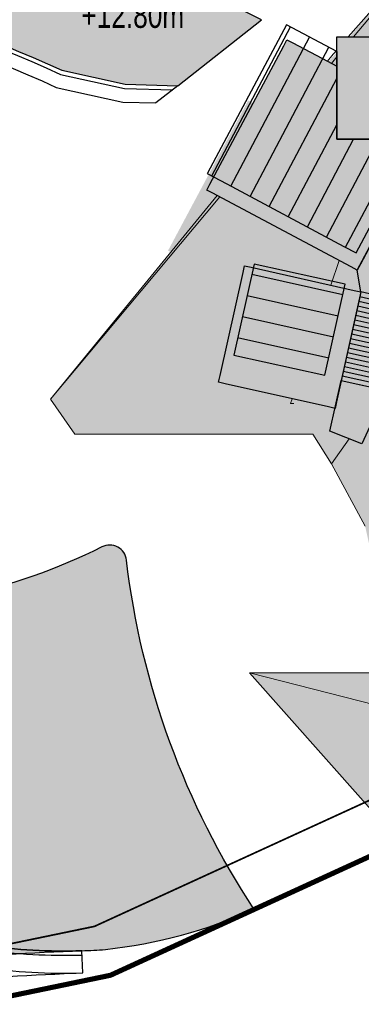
# Model space of a CAD drawing. Header units: millimetres. Extents: x -1402 to -179, y -280 to 6164.
# Tile 208 of 212: x -436 to -416, y 6056 to 6114. Entities that reach past the tile are written whole.
import ezdxf
from ezdxf.xclip import XClip

# ---------------------------------------------------------------- set-up
doc = ezdxf.new("R2010")
doc.units = ezdxf.units.MM
doc.header["$XCLIPFRAME"] = 0
doc.linetypes.add('AJN-Limite', pattern=[1.25, 0.5, -0.25, 0, -0.25, 0, -0.25])
doc.linetypes.add('DASH', pattern=[0.35, 0.25, -0.1])
doc.layers.get('0').update_dxf_attribs({"linetype": 'CONTINUOUS'})
for name, color, linetype in [('AJN-2-SBT-V', 51, 'CONTINUOUS'), ('AJN-6-PARCOURS-V', 251, 'CONTINUOUS'), ('AJN-6-PERGOLAS', 251, 'CONTINUOUS'), ('AJN-8-251-H', 251, 'CONTINUOUS'), ('AJN-8-254-H', 254, 'CONTINUOUS')]:
    doc.layers.add(name, color=color, linetype=linetype)
doc.layers.add('AJN-6-Etang', color=7, linetype='CONTINUOUS', lineweight=15, true_color=0x46a499)
doc.layers.add('AJN-6-PARCOURS-H', color=7, linetype='CONTINUOUS', true_color=0xe3e3e3)
doc.layers.add('AJN-6-TERRAIN', color=7, linetype='CONTINUOUS', true_color=0xf2f2f2)
for name, color, linetype, lineweight in [('AJN-7-500-A', 10, 'CONTINUOUS', 18), ('GEO-1-EXI-V', 161, 'CONTINUOUS', 5), ('GEO-1-LIM-V', 10, 'AJN-Limite', 25)]:
    doc.layers.add(name, color=color, linetype=linetype, lineweight=lineweight)
doc.styles.get("Standard").update_dxf_attribs({"font": 'rs.shx', "bigfont": 'hztxt.shx'})

# ---------------------------------------------------------------- blocks, each defined once
blk = doc.blocks.new('A$C1B290AED')
at = {"layer": 'AJN-6-Etang', "transparency": 33554687}
h = blk.add_hatch(color=256, dxfattribs=at)
h.dxf.hatch_style = 1
h.set_gradient(color1=(181, 223, 247), color2=(190, 227, 248), rotation=200, centered=1, tint=0.800000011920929, name='INVCURVED')
edge = h.paths.add_edge_path()
edge.add_arc((86.62953691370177, 9.42621878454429), 48.59942386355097, 271.88217213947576, 287.1990401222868, ccw=False)
edge.add_arc((87.4561888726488, -15.72909458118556), 23.43053147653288, 239.7886438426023, 271.8821721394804, ccw=False)
edge.add_arc((30.99124753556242, -112.7013623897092), 88.78315006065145, 59.78864384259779, 78.26572130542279)
edge.add_arc((42.62962682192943, -56.67058852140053), 31.55641249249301, 78.26572130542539, 89.68140653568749)
edge.add_arc((42.68885698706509, -46.01875825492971), 20.90441755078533, 89.68140653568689, 111.9626876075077)
edge.add_arc((41.04346305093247, -41.93861731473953), 16.50500039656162, 111.9626876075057, 125.3464136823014)
edge.add_arc((-90.34393129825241, 143.3080792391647), 210.6050741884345, 303.12803327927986, 305.34641368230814, ccw=False)
edge.add_arc((16.16515037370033, -19.90191392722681), 15.71616647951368, 284.1231392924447, 303.12803327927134, ccw=False)
edge.add_arc((9.015696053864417, 8.512683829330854), 45.01640645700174, 276.90927134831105, 284.12313929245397, ccw=False)
edge.add_arc((8.396490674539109, 13.62258834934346), 50.1636911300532, 268.3482276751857, 276.90927134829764, ccw=False)
edge.add_arc((-4.023747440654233, -38.73417713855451), 11.19536384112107, 1.5457234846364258, 11.4056003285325, ccw=False)
edge.add_arc((22.57690898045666, 46.31565562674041), 86.13736223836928, 259.6947163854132, 283.5137653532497)
edge.add_arc((56.20475297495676, -111.3770944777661), 75.1623991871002, 87.18299893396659, 100.34660674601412, ccw=False)
edge.add_arc((44.13325117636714, -141.9079321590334), 106.7727414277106, 65.65198437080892, 81.50899175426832, ccw=False)
edge.add_line((88.15330325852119, -44.63176176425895), (91.8569539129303, -45.45275810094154))
edge.add_line((91.8569539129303, -45.45275810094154), (94.95670069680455, -45.53569854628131))
edge.add_line((94.95670069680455, -45.53569854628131), (99.85682884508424, -41.6682274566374))
edge.add_line((99.85682884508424, -41.6682274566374), (98.92708259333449, -41.19910541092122))
edge.add_line((98.92708259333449, -41.19910541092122), (103.2308560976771, -36.65188326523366))
edge.add_line((103.2308560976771, -36.65188326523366), (104.6153512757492, -33.5079696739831))
edge.add_line((104.6153512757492, -33.5079696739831), (100.9999999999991, -36.99999999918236))
at = {"layer": 'AJN-2-SBT-V', "linetype": 'Continuous', "flags": 128}
blk.add_lwpolyline([(100.9999999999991, -36.99999999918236, -0.06693212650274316), (88.2257457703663, -39.14698491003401, -0.1409570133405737), (75.666150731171, -35.97717611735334, 0.08079658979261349), (49.04735240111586, -25.77366362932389, 0.04985155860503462), (42.80509550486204, -25.11466387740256, 0.09752789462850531), (34.87054818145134, -26.63142423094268, 0.05846399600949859), (31.49501391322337, -28.47599657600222, -0.009679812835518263), (24.75422031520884, -33.06343991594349, -0.08311509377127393), (19.99999999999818, -35.14303649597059, -0.03148683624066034), (14.43105634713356, -36.17680848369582, -0.03737198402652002), (6.950528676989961, -36.52025861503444, -0.04304839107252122), (7.167542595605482, -38.43218564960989, 0.1043060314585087), (42.70539904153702, -37.436890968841, -0.05750031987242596), (59.8986946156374, -36.30552165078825, -0.069299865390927), (88.15330325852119, -44.63176176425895), (91.8569539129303, -45.45275810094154), (94.95670069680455, -45.53569854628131), (99.85682884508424, -41.6682274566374), (98.92708259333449, -41.19910541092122), (103.2308560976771, -36.65188326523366), (104.6153512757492, -33.5079696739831)], format="xyb", close=True, dxfattribs=at)
at = {"layer": 'AJN-8-251-H', "linetype": 'Continuous'}
blk.add_line((94.95670069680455, -45.53569854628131), (93.6695012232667, -46.55163253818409), dxfattribs=at)
at = {"layer": 'AJN-8-251-H', "linetype": 'Continuous', "flags": 128}
for points in [[(7.171516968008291, -38.68699286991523, 0.1041409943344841), (42.75708817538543, -37.68158672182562, -0.05743574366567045), (59.87403712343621, -36.55461185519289, -0.06933178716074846), (88.07385485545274, -44.87021892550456), (91.826278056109, -45.70202677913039), (94.65022463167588, -45.77758759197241)], [(7.14571601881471, -39.49526685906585, 0.1037323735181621), (42.92235172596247, -38.46464334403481, -0.05722680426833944), (59.7951734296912, -37.35171643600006, -0.06943436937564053), (87.81941730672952, -45.63323691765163), (91.72811531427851, -46.49968654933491), (93.6695012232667, -46.55163253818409)]]:
    blk.add_lwpolyline(points, format="xyb", dxfattribs=at)
at = {"layer": 'AJN-7-500-A', "insert": (92.30996634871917, -42.16510397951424), "char_height": 1.499999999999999, "attachment_point": 8}
blk.add_mtext_dynamic_manual_height_columns('{\\fSwis721 LtCn BT|b0|i0|c0|p34;+12.80m}', width=11.10498822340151, gutter_width=35.69431197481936, heights=[0], dxfattribs=at)
blk = doc.blocks.new('A$C286A4316')
at = {"layer": 'AJN-6-Etang', "transparency": 33554687}
h = blk.add_hatch(color=256, dxfattribs=at)
h.dxf.hatch_style = 1
h.set_gradient(color1=(188, 236, 246), rotation=200, centered=1, tint=0.800000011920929, name='INVCURVED')
h.paths.add_polyline_path([(-27.60202240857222, 17.55884769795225, -0.07481121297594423), (-77.7403625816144, 25.03000989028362, 0.2456448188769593), (-78.65130117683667, 24.86002324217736, -0.02511659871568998), (-84.02734011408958, 21.05429115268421, 0.2902374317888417), (-84.48346753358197, 20.08555095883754, 0.0176722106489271), (-82.61423160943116, 8.520338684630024, -0.04417284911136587), (-81.3888328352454, -0.5963361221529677, 0.1277813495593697), (-73.17997165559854, -7.525164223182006, 0.1558683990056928), (-66.34932535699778, -8.471079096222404, 0.05108171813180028), (-58.65575512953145, -6.310999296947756, -0.03320750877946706), (-44.646321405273, -1.832637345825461, -0.04177237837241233), (-34.82197686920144, -0.7678780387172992, -0.03783789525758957), (-15.83746115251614, -2.105843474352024, 0.04486975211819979), (-10.10500299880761, -2.429041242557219, 0.01077716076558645), (-8.725417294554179, -2.353208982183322, 0.07664147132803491), (-7.105427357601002e-15, 8.881784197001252e-15, -0.1169123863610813), (-7.491359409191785, 20.50361688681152, 0.5202008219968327), (-8.933280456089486, 21.27997831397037, -0.06521763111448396), (-17.24888047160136, 18.3833381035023, -0.04920693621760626)])
h = blk.add_hatch(color=256, dxfattribs=at)
h.dxf.hatch_style = 1
h.set_gradient(color1=(98, 211, 234), color2=(237, 250, 252), rotation=220, centered=1, tint=0.800000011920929, name='INVCURVED')
h.paths.add_polyline_path([(-44.62257594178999, -10.73617759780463, 0.05049637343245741), (-38.77545148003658, -7.975293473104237, -0.09955463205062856), (-27.71932756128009, -4.019556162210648, -0.02755061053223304), (-10.1050029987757, -2.429041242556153, -0.04486975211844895), (-15.83746115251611, -2.105843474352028, 0.03783789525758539), (-34.8219768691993, -0.7678780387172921, 0.04177237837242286), (-44.64632140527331, -1.832637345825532, 0.03320750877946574), (-58.65575512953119, -6.310999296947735, -0.05108171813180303), (-66.34932535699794, -8.471079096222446, -0.1558683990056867), (-73.17997165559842, -7.525164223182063, -0.1277813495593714), (-81.38883283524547, -0.5963361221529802, -0.05730836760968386), (-82.09510377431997, -7.87915294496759, 0.1191296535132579), (-67.66829916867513, -13.52499113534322, 0.04944733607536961), (-59.75139132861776, -13.81857299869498, 0.0697347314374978)])
at = {"layer": 'AJN-2-SBT-V', "flags": 128}
for points in [[(-7.491359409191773, 20.50361688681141, 0.520200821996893), (-8.933280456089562, 21.27997831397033, -0.06521763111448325), (-17.24888047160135, 18.3833381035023, -0.04920693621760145), (-27.6020224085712, 17.55884769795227, -0.07481121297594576), (-77.74036258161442, 25.03000989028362, 0.2456448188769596), (-78.65130117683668, 24.86002324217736, -0.02511659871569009), (-84.02734011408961, 21.05429115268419, 0.2902374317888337), (-84.48346753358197, 20.08555095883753, 0.01767221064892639), (-82.61423160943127, 8.520338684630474, -0.04417284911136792), (-81.38883283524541, -0.596336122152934, 0.127781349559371), (-73.17997165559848, -7.52516422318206, 0.1558683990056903), (-66.34932535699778, -8.471079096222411, 0.05108171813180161), (-58.65575512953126, -6.310999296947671, -0.0332075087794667), (-44.64632140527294, -1.832637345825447, -0.04177237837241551), (-34.82197686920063, -0.7678780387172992, -0.03783789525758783), (-15.8374611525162, -2.105843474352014, 0.04486975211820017), (-10.10500299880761, -2.429041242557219, 0.01077716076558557), (-8.72541729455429, -2.353208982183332, 0.07664147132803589), (0, 0, -0.1169123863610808)], [(-27.71932756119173, -4.019556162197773, -0.02755061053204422), (-10.10500299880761, -2.429041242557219, -0.04486975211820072), (-15.83746115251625, -2.105843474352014, 0.03783789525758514), (-34.82197686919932, -0.7678780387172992, 0.04177237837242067), (-44.64632140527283, -1.832637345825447, 0.03320750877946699), (-58.65575512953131, -6.310999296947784, -0.0510817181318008), (-66.34932535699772, -8.471079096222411, -0.1558683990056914), (-73.17997165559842, -7.52516422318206, -0.1277813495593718), (-81.38883283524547, -0.596336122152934, -0.05730836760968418), (-82.09510377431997, -7.879152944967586, 0.1191296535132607), (-67.66829916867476, -13.52499113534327, 0.04944733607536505), (-59.75139132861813, -13.818572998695, 0.06973473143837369), (-44.62257594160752, -10.73617759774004, 0.05049637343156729), (-38.77545147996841, -7.975293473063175, -0.09955463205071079)]]:
    blk.add_lwpolyline(points, format="xyb", close=True, dxfattribs=at)
at = {"layer": 'AJN-8-251-H', "linetype": 'Continuous'}
blk.add_line((-10.0595575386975, -3.728246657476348), (-10.10500299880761, -2.429041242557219), dxfattribs=at)
at = {"layer": 'AJN-8-251-H', "linetype": 'Continuous', "flags": 128}
for points in [[(-81.38403889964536, -1.030946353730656, 0.123578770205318), (-73.28800436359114, -7.750616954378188, 0.155868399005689), (-66.30662510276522, -8.717405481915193, 0.05108171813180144), (-58.56400278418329, -6.54355360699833, -0.03319291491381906), (-44.59242450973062, -2.076843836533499, -0.04173485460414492), (-34.81825780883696, -1.017861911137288, -0.03783311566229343), (-15.87383162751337, -2.35318370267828, 0.04486975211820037), (-10.09666487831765, -2.678902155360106, 3.108119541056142e-06), (-10.09626347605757, -2.67888875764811)], [(-81.42016368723, -2.693573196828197, 0.1088100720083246), (-73.74174173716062, -8.69751842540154, 0.1558683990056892), (-66.12728403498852, -9.751976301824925, 0.05108171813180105), (-58.17864293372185, -7.52028170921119, -0.03313073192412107), (-44.3661251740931, -3.102532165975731, -0.04157415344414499), (-34.80260791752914, -2.067794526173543, -0.03781277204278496), (-16.02658762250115, -3.39201266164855, 0.04486975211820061), (-10.06164477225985, -3.728317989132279, 1.565343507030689e-05), (-10.05955748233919, -3.728248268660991)], [(-82.41692937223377, -9.235677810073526, 0.1153320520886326), (-67.84440022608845, -14.81300837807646, 0.04944733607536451), (-59.67116956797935, -15.11609543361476, 0.06973473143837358), (-44.18875304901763, -11.96165615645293, 0.05049637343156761), (-38.10478981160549, -9.088941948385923, -0.09955463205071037), (-27.53130764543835, -5.305887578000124, -0.02755061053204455), (-10.0595575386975, -3.728246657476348)]]:
    blk.add_lwpolyline(points, format="xyb", dxfattribs=at)
blk = doc.blocks.new('929-esc')
at = {"layer": 'AJN-6-PARCOURS-H', "linetype": 'Continuous'}
h = blk.add_hatch(color=256, dxfattribs=at)
h.dxf.hatch_style = 1
h.paths.add_polyline_path([(2.638722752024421, -1.4210854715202e-14), (4.638722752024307, -1.27897692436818e-13), (4.638722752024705, 5.31999999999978), (2.638722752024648, 5.319999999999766)])
at = {"layer": 'AJN-6-PARCOURS-V', "linetype": 'Continuous'}
blk.add_lwpolyline([(2.638722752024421, -1.4210854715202e-14), (4.638722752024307, -1.27897692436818e-13), (4.638722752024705, 5.31999999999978), (2.638722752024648, 5.319999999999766)], close=True, dxfattribs=at)
at = {"layer": 'AJN-6-PARCOURS-V', "linetype": 'Continuous', "flags": 128}
for points in [[(2.638722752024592, 5.039999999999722), (4.638722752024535, 5.039999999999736)], [(2.638722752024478, 4.75999999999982), (4.638722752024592, 4.759999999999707)], [(2.638722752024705, 4.479999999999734), (4.638722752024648, 4.479999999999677)], [(2.638722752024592, 4.199999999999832), (4.638722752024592, 4.199999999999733)], [(2.638722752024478, 3.919999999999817), (4.638722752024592, 3.919999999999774)], [(2.638722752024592, 3.639999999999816), (4.638722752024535, 3.639999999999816)], [(2.638722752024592, 3.359999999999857), (4.638722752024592, 3.359999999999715)], [(2.638722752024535, 3.079999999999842), (4.638722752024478, 3.079999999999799)], [(2.638722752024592, 2.799999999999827), (4.638722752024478, 2.799999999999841)], [(2.638722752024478, 2.519999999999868), (4.638722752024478, 2.519999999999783)], [(2.638722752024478, 2.239999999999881), (4.638722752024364, 2.239999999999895)], [(2.638722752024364, 1.959999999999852), (4.638722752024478, 1.959999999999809)], [(2.638722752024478, 1.679999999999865), (4.638722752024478, 1.679999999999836)], [(2.638722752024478, 1.39999999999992), (4.638722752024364, 1.399999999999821)], [(2.638722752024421, 1.120000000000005), (4.638722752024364, 1.119999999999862)], [(2.638722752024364, 0.8399999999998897), (4.638722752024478, 0.8399999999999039)], [(2.638722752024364, 0.5599999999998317), (4.638722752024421, 0.559999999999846)], [(2.638722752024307, 0.2799999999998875), (4.638722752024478, 0.2799999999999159)], [(2.638722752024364, -4.263256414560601e-14), (4.638722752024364, -7.105427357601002e-14)]]:
    blk.add_lwpolyline(points, dxfattribs=at)
blk = doc.blocks.new('929-bati')
at = {"layer": 'AJN-8-254-H', "linetype": 'Continuous'}
h = blk.add_hatch(color=256, dxfattribs=at)
h.dxf.hatch_style = 1
h.paths.add_polyline_path([(-34.23174630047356, 121.6471720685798), (-34.23174630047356, 122.0471720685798), (-34.23174630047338, 125.9275504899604), (-34.78306761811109, 126.2216602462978), (-36.79940606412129, 127.297303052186), (-37.15232817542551, 127.4855740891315), (-37.34059921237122, 127.1326519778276), (-41.67083306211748, 119.01544341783), (-41.85910409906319, 118.6625213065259), (-41.50618198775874, 118.47425026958), (-41.24105259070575, 118.3328134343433), (-33.38897342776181, 114.1440164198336), (-33.03605131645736, 113.9557453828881), (-32.84778027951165, 114.3086674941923), (-29.35704660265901, 120.8521970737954), (-29.25661089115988, 121.0404681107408), (-29.70996871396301, 121.0404681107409), (-32.39206675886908, 121.0404681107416), (-32.39206675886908, 121.6471720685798), (-33.83174630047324, 121.6471720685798)])
h = blk.add_hatch(color=256, dxfattribs=at)
h.dxf.hatch_style = 1
h.paths.add_polyline_path([(-28.23174630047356, 127.0415473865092), (-29.37076066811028, 127.6471720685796), (-33.55672680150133, 127.6471720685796), (-33.83174630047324, 127.6471720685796), (-34.23174630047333, 127.6471720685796), (-34.23174630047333, 127.2471720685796), (-34.23174630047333, 126.8826912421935), (-34.23174630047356, 122.0471720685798), (-34.23174630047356, 121.6471720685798), (-33.83174630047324, 121.6471720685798), (-32.39206675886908, 121.6471720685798), (-28.63174630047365, 121.6471720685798), (-28.23174630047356, 121.6471720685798), (-28.23174630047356, 122.0471720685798)])
h = blk.add_hatch(color=256, dxfattribs=at)
h.dxf.hatch_style = 1
h.paths.add_polyline_path([(-39.25128470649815, 114.1268960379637), (-39.64265421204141, 114.215111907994), (-39.72970866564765, 113.8234824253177), (-41.07499033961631, 107.7715006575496), (-41.16152981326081, 107.3821879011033), (-40.77247549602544, 107.2944938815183), (-34.72431903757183, 105.9312211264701), (-34.33294953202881, 105.8430052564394), (-34.24589507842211, 106.2346347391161), (-32.90061340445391, 112.2866165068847), (-32.81407393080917, 112.6759292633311), (-33.20312824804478, 112.763623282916)])
at = {"layer": 'AJN-2-SBT-V'}
for points in [[(-37.34059921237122, 127.1326519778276), (-37.15232817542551, 127.4855740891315)], [(-37.15232817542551, 127.4855740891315), (-36.79940606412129, 127.297303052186)], [(-36.79940606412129, 127.297303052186), (-34.78306761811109, 126.2216602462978)], [(-34.23174630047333, 127.6471720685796), (-33.83174630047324, 127.6471720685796)], [(-34.23174630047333, 127.2471720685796), (-34.23174630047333, 127.6471720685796)], [(-34.23174630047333, 126.8826912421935), (-34.23174630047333, 127.2471720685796)], [(-33.83174630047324, 127.6471720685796), (-33.55672680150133, 127.6471720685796)], [(-33.55672680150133, 127.6471720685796), (-29.37040089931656, 127.6471720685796)], [(-41.67083306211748, 119.01544341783), (-37.34059921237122, 127.1326519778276)], [(-34.23174630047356, 122.0471720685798), (-34.23174630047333, 126.8826912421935)], [(-34.78306761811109, 126.2216602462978), (-34.23113472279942, 125.9272242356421)], [(-34.23113472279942, 125.9272242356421), (-34.22981750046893, 125.926521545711)], [(-34.23174630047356, 121.6471720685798), (-34.23174630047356, 122.0471720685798)], [(-33.83174630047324, 121.6471720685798), (-34.23174630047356, 121.6471720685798)], [(-28.63174630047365, 121.6471720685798), (-33.83174630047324, 121.6471720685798)], [(-29.35704660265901, 120.8521970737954), (-32.84778027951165, 114.3086674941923)], [(-41.85910409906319, 118.6625213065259), (-41.67083306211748, 119.01544341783)], [(-41.50618198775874, 118.47425026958), (-41.85910409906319, 118.6625213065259)], [(-41.24105259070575, 118.3328134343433), (-41.50618198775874, 118.47425026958)], [(-33.38897342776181, 114.1440164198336), (-41.24105259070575, 118.3328134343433)], [(-39.72970866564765, 113.8234824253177), (-39.64265421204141, 114.215111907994)], [(-39.64265421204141, 114.215111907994), (-39.25128470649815, 114.1268960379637)], [(-39.25128470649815, 114.1268960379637), (-33.20312824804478, 112.763623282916)], [(-33.03605131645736, 113.9557453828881), (-33.38897342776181, 114.1440164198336)], [(-32.84778027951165, 114.3086674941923), (-33.03605131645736, 113.9557453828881)], [(-41.07499033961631, 107.7715006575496), (-39.72970866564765, 113.8234824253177)], [(-33.20312824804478, 112.763623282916), (-32.81407393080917, 112.6759292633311)], [(-32.90061340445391, 112.2866165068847), (-34.24589507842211, 106.2346347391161)], [(-32.81407393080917, 112.6759292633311), (-32.90061340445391, 112.2866165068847)], [(-41.16152981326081, 107.3821879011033), (-41.07499033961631, 107.7715006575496)], [(-40.77247549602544, 107.2944938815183), (-41.16152981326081, 107.3821879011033)], [(-34.72431903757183, 105.9312211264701), (-40.77247549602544, 107.2944938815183)], [(-34.33294953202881, 105.8430052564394), (-34.72431903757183, 105.9312211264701)], [(-34.24589507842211, 106.2346347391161), (-34.33294953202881, 105.8430052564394)]]:
    blk.add_lwpolyline(points, dxfattribs=at)
blk = doc.blocks.new('929-PERGOLAS')
at = {"layer": 'AJN-6-PERGOLAS', "linetype": 'Continuous'}
h = blk.add_hatch(dxfattribs=at)
h.set_pattern_fill('ANSI31', color=256, scale=0.4, angle=45)
h.set_pattern_definition([(62.18537658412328, (9.442503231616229, 65.22144853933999), (-1.123266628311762, 0.5925977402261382), [])])
h.paths.add_polyline_path([(-4.446284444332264, 110.6179768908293), (-9.148091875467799, 110.6179768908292), (-9.144917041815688, 115.7632932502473), (-12.08521628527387, 117.3318353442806), (-16.74399467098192, 108.5987559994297), (-15.59752500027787, 107.9871563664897), (-8.72509013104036, 104.3209637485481), (-8.72418542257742, 104.3204811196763), (-8.009231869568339, 103.9390795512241)])
h = blk.add_hatch(dxfattribs=at)
h.set_pattern_fill('ANSI31', color=256, scale=0.4, angle=135)
h.set_pattern_definition([(167.4676121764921, (-15.84698223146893, 94.23598767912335), (-0.275579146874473, -1.239740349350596), [])])
h.paths.add_polyline_path([(-8.654417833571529, 102.0956045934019), (-14.0009993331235, 103.284084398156), (-15.18839921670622, 97.94236111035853), (-9.841817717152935, 96.75388130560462)])
at = {"layer": 'AJN-6-PERGOLAS', "linetype": 'Continuous', "flags": 128}
for points in [[(-12.08521628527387, 117.3318353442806), (-16.73377434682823, 108.6179144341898)], [(-9.144917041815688, 115.7632932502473), (-12.08521628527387, 117.3318353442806)], [(-9.144917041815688, 115.7632932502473), (-9.148091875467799, 110.6179768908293), (-4.446284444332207, 110.6179768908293)], [(-8.009231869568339, 103.9390795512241), (-4.445861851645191, 110.6187690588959)], [(-16.73377434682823, 108.6179144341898), (-16.74399467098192, 108.5987559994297)], [(-16.74399467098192, 108.5987559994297), (-15.59752500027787, 107.9871563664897)], [(-15.59752500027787, 107.9871563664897), (-8.72509013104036, 104.3209637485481)], [(-8.72509013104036, 104.3209637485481), (-8.72418542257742, 104.3204811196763)], [(-8.72418542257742, 104.3204811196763), (-8.009231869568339, 103.9390795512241)], [(-14.00099933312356, 103.284084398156), (-15.18839921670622, 97.94236111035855)], [(-8.654417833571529, 102.0956045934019), (-14.00099933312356, 103.284084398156)], [(-9.841817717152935, 96.75388130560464), (-8.654417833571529, 102.0956045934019)], [(-15.18839921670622, 97.94236111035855), (-9.841817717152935, 96.75388130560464)]]:
    blk.add_lwpolyline(points, dxfattribs=at)
blk = doc.blocks.new('VILLAGE ROOF')
at = {"layer": 'AJN-6-PARCOURS-H', "linetype": 'Continuous'}
h = blk.add_hatch(color=256, dxfattribs=at)
h.dxf.hatch_style = 1
h.paths.add_polyline_path([(-415.5357420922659, 97.80647938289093), (-415.7577194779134, 99.08629550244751), (-415.0183036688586, 100.4723620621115), (-413.2536931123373, 99.531006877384), (-413.5833950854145, 97.37249647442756)])
h = blk.add_hatch(color=256, dxfattribs=at)
h.dxf.hatch_style = 1
h.paths.add_polyline_path([(-415.4912086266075, 88.90225492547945), (-417.353879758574, 89.64587990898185), (-416.6901366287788, 92.6132363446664), (-414.0292282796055, 92.01804002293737), (-414.6416472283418, 90.71284748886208)])
at = {"layer": 'AJN-6-TERRAIN', "linetype": 'Continuous'}
h = blk.add_hatch(color=256, dxfattribs=at)
h.dxf.hatch_style = 1
h.paths.add_polyline_path([(-433.747234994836, 91.51094583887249), (-426.6821853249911, 100.1413614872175), (-426.8529770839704, 100.2324726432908), (-422.1462011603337, 109.0555254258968), (-420.2240071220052, 108.030444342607), (-414.1855364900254, 115.1616898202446), (-414.8183325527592, 115.4981534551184), (-409.9591247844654, 124.6369941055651), (-409.0573404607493, 124.1575068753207), (-409.1400610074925, 124.9849076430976), (-409.7322593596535, 130.9082893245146), (-408.889544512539, 131.2431634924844), (-406.3355643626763, 132.258052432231), (-405.9717179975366, 138.7265108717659), (-402.2825723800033, 138.5189989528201), (-402.2077994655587, 140.6162339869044), (-397.0271260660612, 140.4405157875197), (-398.0254886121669, 141.6553596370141), (-399.9846649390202, 142.6261538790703), (-397.3838348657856, 147.8749331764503), (-395.4246585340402, 146.9041389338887), (-388.2604775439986, 145.0609544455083), (-386.2711900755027, 147.3405025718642), (-381.8582570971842, 152.3973348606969), (-380.2555887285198, 154.2338515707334), (-379.1007565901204, 155.5571874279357), (-369.2655425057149, 162.840968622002), (-364.56805222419, 167.534415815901), (-360.7041968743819, 166.1996526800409), (-351.4974405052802, 138.1398566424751), (-351.6247035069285, 138.1721294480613), (-350.891927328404, 135.9414924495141), (-349.1566902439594, 129.567481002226), (-349.0367213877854, 127.0838888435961), (-348.4543848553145, 115.0486704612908), (-346.8658213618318, 115.0486704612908), (-346.8658213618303, 109.8822816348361), (-342.1833097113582, 109.8822816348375), (-342.1833097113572, 100.3494265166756), (-342.9353059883, 100.3614104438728), (-342.9353059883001, 98.62523439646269), (-343.0945281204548, 98.6252343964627), (-343.0892978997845, 95.30324589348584), (-342.2724316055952, 95.34491445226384), (-341.7629914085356, 85.35789934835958), (-346.7823982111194, 85.10185812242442), (-346.7589075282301, 84.66936745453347), (-345.7708768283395, 84.71293928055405), (-345.4814842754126, 78.36030958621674), (-342.0596802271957, 78.36030958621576), (-342.0596802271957, 64.49181713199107), (-343.6076626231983, 64.49181713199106), (-343.6076626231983, 55.4821273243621), (-345.4042305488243, 55.4821273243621), (-345.2942195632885, 53.36941995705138), (-341.0463453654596, 53.36941995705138), (-341.0463453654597, 38.28564609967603), (-344.5200654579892, 38.285646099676), (-344.3764306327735, 35.49069255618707), (-340.6386598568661, 35.4879658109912), (-340.638659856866, 25.48796581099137), (-343.7102351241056, 25.48249863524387), (-343.2052194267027, 15.81590737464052), (-350.1956861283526, 15.45070155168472), (-350.209639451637, 15.80819166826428), (-356.017415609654, 15.8081916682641), (-350.9187542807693, -1.188513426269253), (-379.0295299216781, -1.327359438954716), (-388.037808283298, 20.07649409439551), (-385.4713863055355, 19.88408725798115), (-385.9007802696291, 26.36372833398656), (-389.5857111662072, 33.81071369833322), (-387.3967533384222, 34.96039590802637), (-381.0349716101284, 38.30172445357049), (-383.1230487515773, 41.40380419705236), (-385.5090467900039, 45.05289264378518), (-393.2948179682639, 41.30357695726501), (-393.4878294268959, 41.6966194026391), (-395.9819786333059, 46.09887511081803), (-397.199096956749, 47.46779239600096), (-401.7334864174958, 47.36623442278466), (-401.8529958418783, 52.70212541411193), (-422.0818563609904, 75.45392882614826), (-410.3768061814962, 75.45392882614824), (-413.6757784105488, 79.84386505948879), (-413.7447033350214, 79.94792628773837), (-414.3247235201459, 79.94792628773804), (-414.3247235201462, 80.87265319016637), (-414.8727647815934, 82.20004915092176), (-415.2893534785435, 84.06889802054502), (-417.2679175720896, 87.71486962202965), (-418.349905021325, 89.45392882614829), (-432.3119259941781, 89.45392882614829)])
h.paths.add_polyline_path([(-364.3946493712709, 103.8910551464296), (-364.0905158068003, 103.647898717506), (-360.5176460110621, 101.6667955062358), (-360.5176460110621, 93.44381124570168), (-359.692373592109, 93.44381124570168), (-359.6976578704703, 93.39611819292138), (-366.2418946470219, 92.65413572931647), (-368.1225226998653, 92.65413572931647), (-368.098767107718, 92.44410929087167), (-370.466737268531, 92.17627380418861), (-370.3324439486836, 92.72368773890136)], flags=16)
h.paths.add_polyline_path([(-369.844886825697, 84.14797753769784), (-364.3844265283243, 84.56576175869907), (-355.554950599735, 79.87104613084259), (-354.9902856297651, 80.93302648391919), (-354.6485191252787, 79.56003755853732), (-355.0461602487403, 77.97205016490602), (-363.9081193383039, 77.97205016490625)], flags=16)
h.paths.add_polyline_path([(-400.0860205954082, 94.0392522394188), (-395.6147947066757, 99.71726556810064), (-394.9360417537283, 99.40666687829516), (-397.9666700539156, 93.70688402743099)], flags=16)
h.paths.add_polyline_path([(-363.1161053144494, 55.89433505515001), (-363.1161053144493, 52.93114929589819), (-364.0541926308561, 51.04909072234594), (-358.5049194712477, 49.23381846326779), (-355.7215171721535, 50.75863112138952), (-355.7566856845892, 55.89433505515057)], flags=16)
h.paths.add_polyline_path([(-405.6293058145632, 86.48410076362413), (-403.6875023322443, 87.38406541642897), (-403.0666523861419, 83.10696680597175), (-404.3067714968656, 80.76585737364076), (-405.6570995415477, 80.95865607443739)], flags=16)
at = {"layer": 'AJN-6-PARCOURS-V', "linetype": 'Continuous', "flags": 128}
for points in [[(-415.5357420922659, 97.80647938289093), (-415.7577194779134, 99.08629550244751), (-415.0183036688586, 100.4723620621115), (-413.2536931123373, 99.531006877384), (-413.5833950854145, 97.37249647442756)], [(-415.4912086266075, 88.90225492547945), (-417.353879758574, 89.64587990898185), (-416.6901366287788, 92.6132363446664), (-414.0292282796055, 92.01804002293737), (-414.6416472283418, 90.71284748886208)]]:
    blk.add_lwpolyline(points, close=True, dxfattribs=at)
at = {"layer": 'GEO-1-EXI-V'}
for points in [[(-413.0969536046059, 116.4016907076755), (-416.2771528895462, 112.779137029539)], [(-417.1580406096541, 111.7757209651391), (-417.5005615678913, 111.3573094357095)], [(-416.9519857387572, 112.0104373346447), (-417.1580406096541, 111.7757209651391)], [(-416.952011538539, 111.9780933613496), (-417.1580406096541, 111.7757209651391)], [(-423.9614578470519, 103.4649062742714), (-433.7472349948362, 91.51094583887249)], [(-433.7472349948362, 91.51094583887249), (-423.820167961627, 103.3873168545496)], [(-433.7472349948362, 91.51094583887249), (-432.3119259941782, 89.45392882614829), (-418.3501888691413, 89.45438504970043)], [(-419.665632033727, 91.2667739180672), (-419.4757512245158, 91.26348142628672)], [(-417.2679175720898, 87.71486962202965), (-418.3501888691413, 89.45438504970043)], [(-415.2893534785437, 84.06889802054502), (-417.2679175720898, 87.71486962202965)], [(-407.3035783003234, 58.83250435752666), (-422.0818563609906, 75.45392882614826)], [(-410.3768061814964, 75.45392882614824), (-422.0818563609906, 75.45392882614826)]]:
    blk.add_lwpolyline(points, dxfattribs=at)
at = {"layer": 'GEO-1-EXI-V', "color": 252}
for points in [[(-415.9676765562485, 112.7817433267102), (-413.3706088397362, 115.8887778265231)], [(-417.2680951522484, 111.2259712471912), (-416.9534144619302, 111.6024434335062)], [(-417.3043517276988, 98.20621941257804), (-416.8132078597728, 99.649616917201)], [(-419.665632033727, 91.2667739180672), (-419.5723044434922, 91.54104958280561)], [(-417.2679175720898, 87.71486962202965), (-416.2228165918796, 89.1943311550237)], [(-412.7965747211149, 73.07920045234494), (-422.0818563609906, 75.45392882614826)]]:
    blk.add_lwpolyline(points, dxfattribs=at)
at = {"linetype": 'Continuous'}
for name, p in [('929-bati', (-382.7216681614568, -14.86944988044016)), ('929-PERGOLAS', (-407.8065168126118, -3.837524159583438))]:
    blk.add_blockref(name, p, dxfattribs=at)
at = {"layer": 'AJN-6-PARCOURS-H', "linetype": 'Continuous', "rotation": 347.4676121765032}
blk.add_blockref('929-esc', (-419.2659878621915, 93.18581663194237), dxfattribs=at)

msp = doc.modelspace()

# ---------------------------------------------------------------- linework, layer by layer
at = {"layer": 'GEO-1-LIM-V', "linetype": 'Continuous', "ltscale": 25, "const_width": 0.3}
msp.add_lwpolyline([(-526.647689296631, 6037.721268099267), (-430.2313892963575, 6057.695068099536), (-388.6950892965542, 6076.746768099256), (-385.6608532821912, 6161.270815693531), (-396.4487420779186, 6162.07024013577), (-399.5822066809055, 6162.073724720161), (-404.5592230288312, 6161.954802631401), (-406.3471408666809, 6162.070132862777), (-410.2354652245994, 6162.217004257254), (-414.1244942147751, 6162.363902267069), (-417.856513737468, 6162.504869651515), (-419.8186386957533, 6162.578983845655), (-424.2029751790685, 6162.696348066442), (-430.7329854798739, 6162.803790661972), (-432.9726340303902, 6162.848200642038), (-438.6557261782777, 6163.08382480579)], dxfattribs=at)
at = {"layer": 'GEO-1-LIM-V', "linetype": 'DASH', "ltscale": 5, "const_width": 0.1}
msp.add_lwpolyline([(-527.4439945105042, 6040.620001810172), (-431.1729879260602, 6060.563702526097), (-391.6268120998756, 6078.702580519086), (-388.7625236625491, 6158.492435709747), (-396.5614114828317, 6159.070363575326), (-399.5480382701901, 6159.073684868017), (-404.6200677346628, 6158.952492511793), (-406.5003436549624, 6159.07378033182), (-410.348701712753, 6159.219142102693), (-414.237730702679, 6159.366040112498), (-417.9697502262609, 6159.507007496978), (-419.9153989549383, 6159.58049934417), (-424.2677931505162, 6159.697008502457), (-430.7874004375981, 6159.804279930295), (-433.064519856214, 6159.84943292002), (-438.7800010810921, 6160.086399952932)], dxfattribs=at)

# ---------------------------------------------------------------- block references
ref = msp.add_blockref('VILLAGE ROOF', (0, 6000))
XClip(ref).set_block_clipping_path([(-385.6608532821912, 161.2708156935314), (-396.4487420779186, 162.0702401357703), (-399.5822066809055, 162.0737247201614), (-404.5592230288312, 161.95480263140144), (-406.3471408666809, 162.07013286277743), (-410.2354652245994, 162.2170042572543), (-414.1244942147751, 162.36390226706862), (-417.856513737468, 162.50486965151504), (-419.8186386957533, 162.57898384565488), (-424.2029751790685, 162.69634806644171), (-430.7329854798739, 162.80379066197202), (-432.9726340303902, 162.84820064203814), (-438.6557261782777, 163.08382480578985), (-446.3492318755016, 163.40280183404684), (-450.9945320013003, 163.59713874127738), (-452.8935315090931, 163.62179624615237), (-458.6050533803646, 163.69712164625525), (-466.3263016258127, 163.79895196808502), (-475.0682232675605, 163.8748528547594), (-480.8446134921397, 163.89761706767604), (-486.7104473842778, 163.92073376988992), (-493.2538970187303, 163.8583237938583), (-503.2741676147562, 163.65694848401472), (-508.6718693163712, 163.5484719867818), (-514.4674861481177, 163.43199867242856), (-519.3978180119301, 163.32356472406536), (-522.8727993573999, 163.2403812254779), (-528.0328505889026, 163.1320024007), (-532.6230184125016, 163.05513076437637), (-538.4653241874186, 163.1438606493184), (-544.78735829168, 162.47146731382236), (-548.8842307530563, 162.290446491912), (-550.7317837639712, 162.2148483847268), (-554.5838173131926, 162.05723101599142), (-560.1062364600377, 161.89340901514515), (-563.8705609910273, 161.76773971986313), (-568.0312107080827, 161.42663343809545), (-571.8413346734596, 161.1179010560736), (-577.5862903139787, 160.65239026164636), (-585.2830575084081, 160.0287251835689), (-589.1066534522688, 159.71890117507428), (-592.946043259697, 159.40779739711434), (-597.6497304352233, 159.02666004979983), (-601.411003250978, 158.5608694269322), (-605.1832853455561, 158.0937154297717), (-608.981144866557, 157.6233939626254), (-610.9189722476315, 157.38341620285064), (-612.7981530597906, 157.16210212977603), (-614.7177716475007, 156.9129783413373), (-616.6212367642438, 156.67725595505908), (-618.5250564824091, 156.44148965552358), (-620.4414612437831, 156.20416484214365), (-624.2503464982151, 155.73247796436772), (-624.695492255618, 155.6291279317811), (-626.8973120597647, 155.21027749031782), (-628.7209430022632, 154.82341611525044), (-630.6348667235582, 154.41740021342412), (-632.4190100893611, 154.0389156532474), (-634.3427333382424, 153.6308209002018), (-636.2958620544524, 153.2164881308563), (-638.1979508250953, 152.81298287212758), (-639.9880201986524, 152.4332411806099), (-641.896297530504, 152.028423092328), (-643.737454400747, 151.63784380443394), (-645.4893456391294, 151.26620114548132), (-647.4403967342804, 150.852309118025), (-649.4018367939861, 150.43621319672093), (-651.2801234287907, 150.0377572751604), (-652.0511223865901, 149.8636865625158), (-653.3065034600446, 149.52448601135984), (-656.1830043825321, 148.7156393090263), (-659.474960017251, 147.78997040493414), (-661.320744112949, 147.27095218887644), (-665.6953747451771, 146.04084461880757), (-670.8552408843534, 144.5899357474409), (-676.4147399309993, 143.02665362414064), (-681.7431686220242, 141.49035266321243), (-687.105527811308, 139.894557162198), (-691.2185810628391, 138.67907887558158), (-694.5550328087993, 137.68918219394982), (-698.2454736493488, 136.59425997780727), (-703.1448318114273, 135.09226098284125), (-705.4442357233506, 134.20904122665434), (-710.5240815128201, 132.22009260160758), (-715.1363151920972, 130.3014764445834), (-719.4438570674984, 128.53676751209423), (-722.4950357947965, 127.34872618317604), (-724.1436869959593, 126.48820549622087), (-726.392128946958, 125.38037389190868), (-732.0415379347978, 123.73789190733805), (-736.5741646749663, 121.17852500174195), (-740.9097182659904, 119.20978364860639), (-746.4276968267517, 116.65041916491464), (-749.8644811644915, 115.22178406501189), (-754.3353266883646, 112.79717382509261), (-765.3208293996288, 106.41661928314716), (-773.8793028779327, 101.05695249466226), (-783.4769755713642, 94.00988258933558), (-785.9053023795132, 87.35804987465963), (-785.5772190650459, 82.98264558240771), (-779.6016890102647, 72.22400507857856), (-774.4032194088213, 64.11329465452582), (-770.9598076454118, 58.745020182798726), (-764.1540881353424, 48.27272029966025), (-759.7065812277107, 41.673974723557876), (-756.4502605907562, 36.812145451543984), (-753.1055995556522, 31.769981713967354), (-747.5052165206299, 23.46228968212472), (-742.4073957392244, 15.357179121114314), (-739.5699916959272, 12.229930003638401), (-737.2850765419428, 9.277008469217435), (-736.7488876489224, 7.599514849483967), (-728.1359285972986, -5.231702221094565), (-726.8361332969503, -7.094867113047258), (-726.153211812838, -8.50198988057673), (-725.3849251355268, -9.482710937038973), (-724.5761915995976, -10.674013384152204), (-724.0261309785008, -11.270759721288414), (-718.6429241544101, -19.350588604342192), (-713.666973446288, -26.82645306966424), (-708.4409013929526, -34.69951849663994), (-704.2163303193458, -41.139472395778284), (-608.897289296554, 9.372468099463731), (-526.647689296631, 37.721268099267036), (-430.2313892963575, 57.695068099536), (-388.6950892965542, 76.74676809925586)])
for name, p in [('A$C1B290AED', (-521.227697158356, 6155.453928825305)), ('A$C286A4316', (-421.7959728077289, 6061.564190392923))]:
    msp.add_blockref(name, p)

doc.saveas('drawing.dxf')
